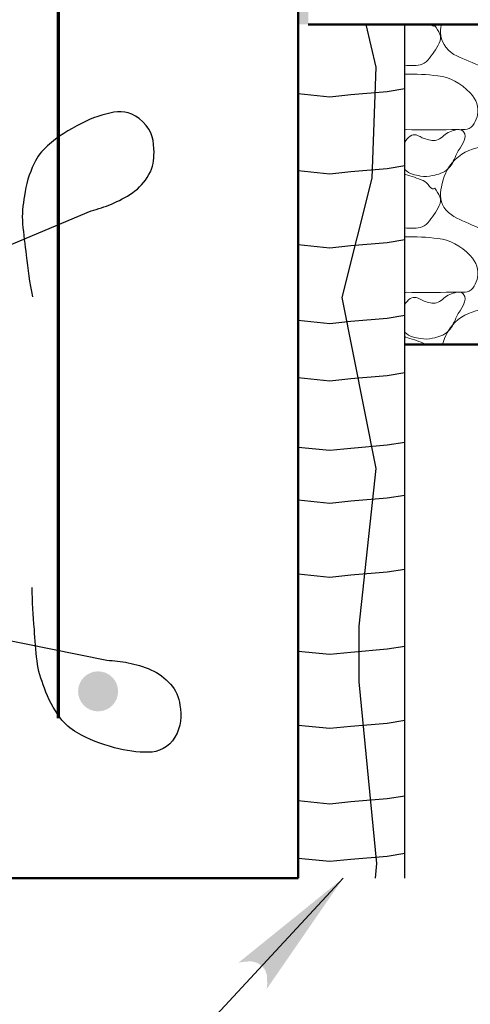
# Model space of a CAD drawing. Extents: x -312 to 328, y -156 to 292.
# Tile 3 of 89: x -241.45 to -233.01, y 66.03 to 84.48. Entities that reach past the tile are written whole.
import ezdxf

# ---------------------------------------------------------------- set-up
doc = ezdxf.new("R2010")
doc.units = 0
doc.header["$MEASUREMENT"] = 0
for name, color, linetype, lineweight in [('Level 1', 253, 'Continuous', 18), ('Level 15', 253, 'Continuous', 18), ('S-Anno-Patt', 152, 'Continuous', 18), ('S-Anno-Patt-Capy', 1, 'Continuous', 18), ('S-Anno-Text', 53, 'Continuous', 25), ('S-Fndn-Comp', 13, 'Continuous', 25), ('S-Sect-Conc', 6, 'Continuous', 50), ('S-Sect-Fngr', 2, 'Continuous', 50), ('S-Sect-Join', 1, 'Continuous', 35), ('S-Sect-Rbar', 7, 'Continuous', 70)]:
    doc.layers.add(name, color=color, linetype=linetype, lineweight=lineweight)

msp = doc.modelspace()

# ---------------------------------------------------------------- hatches: boundary and pattern name
at = {"layer": 'S-Anno-Text', "extrusion": (0, 0, -1)}
msp.add_hatch(color=256, dxfattribs=at).paths.add_polyline_path([(236.8241, 66.31634), (235.38997, 68.39587), (237.35635, 66.80709), (237.27348, 66.8229), (237.12255, 66.83573), (237.00678, 66.80752), (236.91553, 66.75016), (236.85612, 66.67604), (236.81941, 66.56836), (236.81503, 66.4143)], flags=16)
at = {"layer": 'S-Sect-Rbar'}
msp.add_hatch(color=256, dxfattribs=at).paths.add_polyline_path([(-239.98485, 71.51887, 1), (-239.98485, 72.26887, 1)], flags=16)

# ---------------------------------------------------------------- linework, layer by layer
at = {"layer": 'Level 1', "color": 214, "linetype": 'Continuous', "lineweight": 25}
msp.add_3dface([(-311.9741, -156.26001), (328.0259, -156.26001), (328.0259, 291.73999), (-311.9741, 291.73999)], dxfattribs=at)
msp.add_3dface([(-311.9741, -156.26001), (328.0259, -156.26001), (328.0259, 291.73999), (-311.9741, 291.73999)], dxfattribs=at)
msp.add_3dface([(-311.9741, -156.26001), (328.0259, -156.26001), (328.0259, 291.73999), (-311.9741, 291.73999)], dxfattribs=at)
at = {"layer": 'Level 15', "color": 253, "linetype": 'Continuous', "lineweight": 25}
msp.add_line((-236.2351, 68.39387), (-236.2351, 82.39374), dxfattribs=at)
at = {"layer": 'S-Anno-Patt'}
for points in [[(-234.2096, 82.42199), (-234.21788, 82.41862), (-234.22629, 82.41589), (-234.23485, 82.41349)], [(-234.2096, 79.37399), (-234.21788, 79.37062), (-234.22629, 79.36789), (-234.23485, 79.36549)]]:
    msp.add_open_spline(points, degree=3, dxfattribs=at)
at = {"layer": 'S-Anno-Patt-Capy'}
for points, knots in [([(-233.6741, 84.37499), (-233.63794, 84.32146), (-233.60208, 84.26579), (-233.5781, 84.20999), (-233.53369, 84.10671), (-233.61767, 83.98352), (-233.6921, 83.87549), (-233.76675, 83.76713), (-233.83372, 83.65921), (-233.9516, 83.63399), (-234.04581, 83.61384), (-234.14074, 83.61989), (-234.23485, 83.62749)], [0, 0, 0, 0, 0.16148806, 0.16148806, 0.16148806, 0.46044083, 0.46044083, 0.46044083, 0.76032126, 0.76032126, 0.76032126, 1, 1, 1, 1]), ([(-232.5206, 83.53649), (-232.69382, 83.55862), (-232.8651, 83.63065), (-233.0366, 83.70749), (-233.19453, 83.77826), (-233.343, 83.80301), (-233.4656, 83.96549), (-233.57258, 84.10728), (-233.57941, 84.25151), (-233.55122, 84.39387)], [0, 0, 0, 0, 0.36703452, 0.36703452, 0.36703452, 0.70504116, 0.70504116, 0.70504116, 1, 1, 1, 1]), ([(-234.23485, 83.45999), (-234.02888, 83.46782), (-233.823, 83.45388), (-233.6171, 83.42999), (-233.38834, 83.40345), (-233.19739, 83.29947), (-233.0096, 83.10899), (-232.89201, 82.98972), (-232.84459, 82.82971), (-232.8731, 82.70099), (-232.89518, 82.60125), (-232.95552, 82.44671), (-233.0666, 82.42949), (-233.16208, 82.41469), (-233.25759, 82.42339), (-233.3531, 82.42199), (-233.63853, 82.41782), (-233.9242, 82.40905), (-234.2096, 82.42199)], [0, 0, 0, 0, 0.19253456, 0.19253456, 0.19253456, 0.40642934, 0.40642934, 0.40642934, 0.540361, 0.540361, 0.540361, 0.64414919, 0.64414919, 0.64414919, 0.73336829, 0.73336829, 0.73336829, 1, 1, 1, 1]), ([(-234.23485, 81.67424), (-234.2325, 81.67143), (-234.23023, 81.66869), (-234.2276, 81.66599), (-234.15326, 81.59005), (-234.04101, 81.56913), (-233.9396, 81.55199), (-233.86637, 81.53962), (-233.78965, 81.54381), (-233.7161, 81.55949), (-233.60944, 81.58223), (-233.50621, 81.60879), (-233.4206, 81.69299), (-233.33581, 81.77638), (-233.30878, 81.87544), (-233.2616, 81.97199), (-233.19763, 82.10289), (-233.0321, 82.26992), (-233.1416, 82.39049), (-233.18086, 82.43373), (-233.247, 82.42566), (-233.2961, 82.41299), (-233.33877, 82.40199), (-233.38225, 82.38591), (-233.4236, 82.36649), (-233.50305, 82.32918), (-233.56077, 82.24422), (-233.6411, 82.22249), (-233.71387, 82.20281), (-233.80128, 82.23293), (-233.8751, 82.25549), (-233.92543, 82.27088), (-233.97234, 82.30938), (-234.0221, 82.32149), (-234.05735, 82.33007), (-234.10013, 82.32608), (-234.1346, 82.30199), (-234.18048, 82.26993), (-234.21261, 82.23335), (-234.23485, 82.18774)], [0, 0, 0, 0, 0.0038653, 0.0038653, 0.0038653, 0.11287488, 0.11287488, 0.11287488, 0.19157706, 0.19157706, 0.19157706, 0.30569501, 0.30569501, 0.30569501, 0.41871115, 0.41871115, 0.41871115, 0.57193199, 0.57193199, 0.57193199, 0.62687982, 0.62687982, 0.62687982, 0.67464285, 0.67464285, 0.67464285, 0.76644528, 0.76644528, 0.76644528, 0.84961341, 0.84961341, 0.84961341, 0.90632333, 0.90632333, 0.90632333, 0.9465066, 0.9465066, 0.9465066, 1, 1, 1, 1]), ([(-232.5206, 80.48849), (-232.69382, 80.51062), (-232.8651, 80.58265), (-233.0366, 80.65949), (-233.19453, 80.73026), (-233.33645, 80.77718), (-233.4656, 80.91749), (-233.57844, 81.0401), (-233.57823, 81.20983), (-233.5511, 81.34649), (-233.51552, 81.52568), (-233.45502, 81.70243), (-233.2946, 81.85949), (-233.13003, 82.02061), (-232.95011, 82.06089), (-232.7651, 82.11599), (-232.55609, 82.17824), (-232.2949, 82.27251), (-232.1006, 82.10249), (-231.91296, 81.93831), (-231.89244, 81.72462), (-231.8366, 81.51749), (-231.78057, 81.30971), (-231.6455, 81.02499), (-231.8156, 80.87399), (-231.92733, 80.77481), (-232.05411, 80.72276), (-232.1801, 80.65949), (-232.2936, 80.60249), (-232.40709, 80.54549), (-232.5206, 80.48849)], [0, 0, 0, 0, 0.10070715, 0.10070715, 0.10070715, 0.19344961, 0.19344961, 0.19344961, 0.27448961, 0.27448961, 0.27448961, 0.38074626, 0.38074626, 0.38074626, 0.48974558, 0.48974558, 0.48974558, 0.61287685, 0.61287685, 0.61287685, 0.73177928, 0.73177928, 0.73177928, 0.85105813, 0.85105813, 0.85105813, 0.92941068, 0.92941068, 0.92941068, 1, 1, 1, 1]), ([(-234.23485, 81.58487), (-234.23142, 81.58393), (-234.22801, 81.58296), (-234.2246, 81.58199), (-234.11121, 81.55), (-234.00131, 81.50686), (-233.8901, 81.46799), (-233.80892, 81.43962), (-233.73018, 81.25054), (-233.6741, 81.32699)], [0, 0, 0, 0, 0.01711545, 0.01711545, 0.01711545, 0.58528362, 0.58528362, 0.58528362, 1, 1, 1, 1]), ([(-233.6741, 81.32699), (-233.63794, 81.27346), (-233.60208, 81.21779), (-233.5781, 81.16199), (-233.53369, 81.05871), (-233.61767, 80.93552), (-233.6921, 80.82749), (-233.76675, 80.71913), (-233.83372, 80.61121), (-233.9516, 80.58599), (-234.04581, 80.56584), (-234.14074, 80.57189), (-234.23485, 80.57949)], [0, 0, 0, 0, 0.16148806, 0.16148806, 0.16148806, 0.46044083, 0.46044083, 0.46044083, 0.76032126, 0.76032126, 0.76032126, 1, 1, 1, 1]), ([(-234.23485, 80.41199), (-234.02888, 80.41982), (-233.823, 80.40588), (-233.6171, 80.38199), (-233.38834, 80.35545), (-233.19739, 80.25147), (-233.0096, 80.06099), (-232.89201, 79.94172), (-232.84459, 79.78171), (-232.8731, 79.65299), (-232.89518, 79.55325), (-232.95552, 79.39871), (-233.0666, 79.38149), (-233.16208, 79.36669), (-233.25759, 79.37539), (-233.3531, 79.37399), (-233.63853, 79.36982), (-233.9242, 79.36105), (-234.2096, 79.37399)], [0, 0, 0, 0, 0.19253456, 0.19253456, 0.19253456, 0.40642934, 0.40642934, 0.40642934, 0.540361, 0.540361, 0.540361, 0.64414919, 0.64414919, 0.64414919, 0.73336829, 0.73336829, 0.73336829, 1, 1, 1, 1]), ([(-234.23485, 78.62624), (-234.2325, 78.62343), (-234.23023, 78.62069), (-234.2276, 78.61799), (-234.15326, 78.54205), (-234.04101, 78.52113), (-233.9396, 78.50399), (-233.86637, 78.49162), (-233.78965, 78.49581), (-233.7161, 78.51149), (-233.60944, 78.53423), (-233.50621, 78.56079), (-233.4206, 78.64499), (-233.33581, 78.72838), (-233.30878, 78.82744), (-233.2616, 78.92399), (-233.19763, 79.05489), (-233.0321, 79.22192), (-233.1416, 79.34249), (-233.18086, 79.38573), (-233.247, 79.37766), (-233.2961, 79.36499), (-233.33877, 79.35399), (-233.38225, 79.33791), (-233.4236, 79.31849), (-233.50305, 79.28118), (-233.56077, 79.19622), (-233.6411, 79.17449), (-233.71387, 79.15481), (-233.80128, 79.18493), (-233.8751, 79.20749), (-233.92543, 79.22288), (-233.97234, 79.26138), (-234.0221, 79.27349), (-234.05735, 79.28207), (-234.10013, 79.27808), (-234.1346, 79.25399), (-234.18048, 79.22193), (-234.21261, 79.18535), (-234.23485, 79.13974)], [0, 0, 0, 0, 0.0038653, 0.0038653, 0.0038653, 0.11287488, 0.11287488, 0.11287488, 0.19157706, 0.19157706, 0.19157706, 0.30569501, 0.30569501, 0.30569501, 0.41871115, 0.41871115, 0.41871115, 0.57193199, 0.57193199, 0.57193199, 0.62687982, 0.62687982, 0.62687982, 0.67464285, 0.67464285, 0.67464285, 0.76644528, 0.76644528, 0.76644528, 0.84961341, 0.84961341, 0.84961341, 0.90632333, 0.90632333, 0.90632333, 0.9465066, 0.9465066, 0.9465066, 1, 1, 1, 1]), ([(-233.52935, 78.39387), (-233.48772, 78.54852), (-233.41947, 78.68462), (-233.2946, 78.81149), (-233.14123, 78.9673), (-232.94963, 79.01188), (-232.7651, 79.06799), (-232.55663, 79.13138), (-232.26524, 79.23769), (-232.1006, 79.05449), (-231.9416, 78.87759), (-231.89765, 78.67468), (-231.8366, 78.46949), (-231.8291, 78.44429), (-231.82213, 78.41897), (-231.81435, 78.39387)], [0, 0, 0, 0, 0.19532669, 0.19532669, 0.19532669, 0.43520613, 0.43520613, 0.43520613, 0.70618636, 0.70618636, 0.70618636, 0.96786001, 0.96786001, 0.96786001, 1, 1, 1, 1]), ([(-234.23485, 78.53687), (-234.23142, 78.53593), (-234.22801, 78.53496), (-234.2246, 78.53399), (-234.11121, 78.502), (-233.99972, 78.46579), (-233.8901, 78.41999), (-233.87514, 78.41375), (-233.86172, 78.40445), (-233.8496, 78.39387)], [0, 0, 0, 0, 0.02582415, 0.02582415, 0.02582415, 0.88308781, 0.88308781, 0.88308781, 1, 1, 1, 1])]:
    msp.add_open_spline(points, degree=3, knots=knots, dxfattribs=at)
msp.add_open_spline([(-233.76172, 84.39387), (-233.74113, 84.37223), (-233.69095, 84.3464), (-233.6741, 84.37499)], degree=3, dxfattribs=at)
at = {"layer": 'S-Anno-Text', "flags": 128}
for points in [[(-252.5131, 77.65487), (-247.8286, 77.65487), (-240.11722, 80.90237)], [(-252.16197, 74.14574), (-248.06597, 74.14574), (-239.82335, 72.47574)], [(-255.18297, 57.71962), (-245.28647, 57.71962), (-235.38997, 68.39587)]]:
    msp.add_lwpolyline(points, dxfattribs=at)
at = {"layer": 'S-Anno-Text'}
for points, knots in [([(-240.11722, 80.90237), (-239.98367, 80.93135), (-239.85981, 80.97562), (-239.7336, 81.02712), (-239.59403, 81.08407), (-239.46738, 81.15134), (-239.3406, 81.23812), (-239.21014, 81.32741), (-239.11675, 81.4335), (-239.0326, 81.57837), (-238.95403, 81.71362), (-238.93445, 81.85828), (-238.93722, 81.99612), (-238.94117, 82.19253), (-238.95592, 82.38501), (-239.14822, 82.56912), (-239.32767, 82.74092), (-239.50995, 82.7772), (-239.6896, 82.74687), (-239.8918, 82.71273), (-240.09418, 82.64135), (-240.29572, 82.53724), (-240.53477, 82.41377), (-240.73458, 82.29512), (-240.9316, 82.11974), (-241.03973, 82.02348), (-241.12259, 81.91759), (-241.18447, 81.78749), (-241.27794, 81.59098), (-241.3357, 81.39317), (-241.36635, 81.18362), (-241.39199, 81.00827), (-241.41667, 80.83182), (-241.4006, 80.65699), (-241.38251, 80.46032), (-241.35654, 80.26382), (-241.33235, 80.06724), (-241.30031, 79.80692), (-241.26927, 79.54739), (-241.21547, 79.28974)], [0, 0, 0, 0, 0.05544827, 0.05544827, 0.05544827, 0.11676049, 0.11676049, 0.11676049, 0.17984425, 0.17984425, 0.17984425, 0.2387426, 0.2387426, 0.2387426, 0.3226732, 0.3226732, 0.3226732, 0.40099494, 0.40099494, 0.40099494, 0.48915026, 0.48915026, 0.48915026, 0.5937086, 0.5937086, 0.5937086, 0.65109997, 0.65109997, 0.65109997, 0.73778714, 0.73778714, 0.73778714, 0.81032609, 0.81032609, 0.81032609, 0.89192984, 0.89192984, 0.89192984, 1, 1, 1, 1]), ([(-239.82335, 72.47574), (-239.68626, 72.47385), (-239.5567, 72.45481), (-239.42262, 72.42919), (-239.27441, 72.40086), (-239.13832, 72.36094), (-238.99582, 72.29994), (-238.84913, 72.23714), (-238.73338, 72.14009), (-238.6266, 72.02715), (-238.52693, 71.92173), (-238.47142, 71.77798), (-238.45063, 71.63645), (-238.421, 71.43475), (-238.42766, 71.23974), (-238.54439, 71.03301), (-238.6533, 70.84011), (-238.85643, 70.7523), (-239.03999, 70.75184), (-239.24663, 70.75132), (-239.46077, 70.77566), (-239.67567, 70.83775), (-239.93049, 70.91138), (-240.15291, 70.98792), (-240.38138, 71.12151), (-240.50679, 71.19483), (-240.60907, 71.28254), (-240.69483, 71.39729), (-240.8244, 71.57066), (-240.92234, 71.75652), (-240.99231, 71.9535), (-241.05086, 72.11832), (-241.1095, 72.28354), (-241.12997, 72.46297), (-241.15299, 72.66481), (-241.1644, 72.85693), (-241.17943, 73.05455), (-241.19934, 73.31629), (-241.22043, 73.57612), (-241.21819, 73.83986)], [0, 0, 0, 0, 0.05544973, 0.05544973, 0.05544973, 0.11674428, 0.11674428, 0.11674428, 0.17984166, 0.17984166, 0.17984166, 0.23873911, 0.23873911, 0.23873911, 0.32267713, 0.32267713, 0.32267713, 0.40099642, 0.40099642, 0.40099642, 0.4891651, 0.4891651, 0.4891651, 0.59371221, 0.59371221, 0.59371221, 0.65109713, 0.65109713, 0.65109713, 0.73779579, 0.73779579, 0.73779579, 0.81033314, 0.81033314, 0.81033314, 0.89192817, 0.89192817, 0.89192817, 1, 1, 1, 1])]:
    msp.add_open_spline(points, degree=3, knots=knots, dxfattribs=at)
at = {"layer": 'S-Fndn-Comp'}
msp.add_line((-234.23485, 68.39387), (-234.23485, 84.39387), dxfattribs=at)
at = {"layer": 'S-Fndn-Comp', "flags": 128}
for points in [[(-234.96647, 84.39387), (-234.7766, 83.59387), (-234.8566, 81.51362), (-235.41497, 79.27349), (-234.7766, 76.07349), (-235.09585, 73.11324), (-235.09585, 72.07299), (-234.7651, 68.66687), (-234.79472, 68.39387)], [(-236.2351, 83.09999), (-235.6421, 83.03874), (-235.2461, 83.08149), (-234.56735, 83.13787), (-234.23485, 83.19174)], [(-236.2351, 81.65574), (-235.6421, 81.59462), (-235.2461, 81.63699), (-234.56735, 81.69362), (-234.23485, 81.74737)], [(-236.2351, 80.26799), (-235.6421, 80.20687), (-235.2461, 80.24949), (-234.56735, 80.30587), (-234.23485, 80.35974)], [(-236.2351, 78.85199), (-235.6421, 78.79087), (-235.2461, 78.83349), (-234.56735, 78.88987), (-234.23485, 78.94374)], [(-236.2351, 77.77599), (-235.6421, 77.71487), (-235.2461, 77.75737), (-234.56735, 77.81399), (-234.23485, 77.86762)], [(-236.2351, 76.47324), (-235.6421, 76.41212), (-235.2461, 76.45449), (-234.56735, 76.51112), (-234.23485, 76.56474)], [(-236.2351, 75.48212), (-235.6421, 75.42074), (-235.2461, 75.46337), (-234.56735, 75.51999), (-234.23485, 75.57362)], [(-236.2351, 74.09437), (-235.6421, 74.03312), (-235.2461, 74.07587), (-234.56735, 74.13224), (-234.23485, 74.18587)], [(-236.2351, 72.65012), (-235.6421, 72.58874), (-235.2461, 72.63149), (-234.56735, 72.68799), (-234.23485, 72.74174)], [(-236.2351, 71.26262), (-235.6421, 71.20124), (-235.2461, 71.24387), (-234.56735, 71.30049), (-234.23485, 71.35412)], [(-236.2351, 69.84637), (-235.6421, 69.78524), (-235.2461, 69.82787), (-234.56735, 69.88424), (-234.23485, 69.93812)], [(-236.2351, 68.77037), (-235.6421, 68.70924), (-235.2461, 68.75174), (-234.56735, 68.80824), (-234.23485, 68.86199)]]:
    msp.add_lwpolyline(points, dxfattribs=at)
at = {"layer": 'S-Sect-Conc'}
for p, q in [((-236.23485, 68.39387), (-236.23485, 102.39387)), ((-236.04735, 84.39387), (-207.64672, 84.39387)), ((-236.2351, 68.39387), (-244.23485, 68.39387))]:
    msp.add_line(p, q, dxfattribs=at)
at = {"layer": 'S-Sect-Fngr'}
msp.add_line((-234.23485, 78.39387), (-220.96997, 78.39387), dxfattribs=at)
at = {"layer": 'S-Sect-Join'}
msp.add_solid([(-236.04735, 84.39387), (-236.23485, 84.39387), (-236.04735, 101.64387), (-236.23485, 101.64387)], dxfattribs=at)
at = {"layer": 'S-Sect-Rbar'}
msp.add_line((-240.73485, 100.89387), (-240.73485, 71.39387), dxfattribs=at)

doc.saveas('drawing.dxf')
